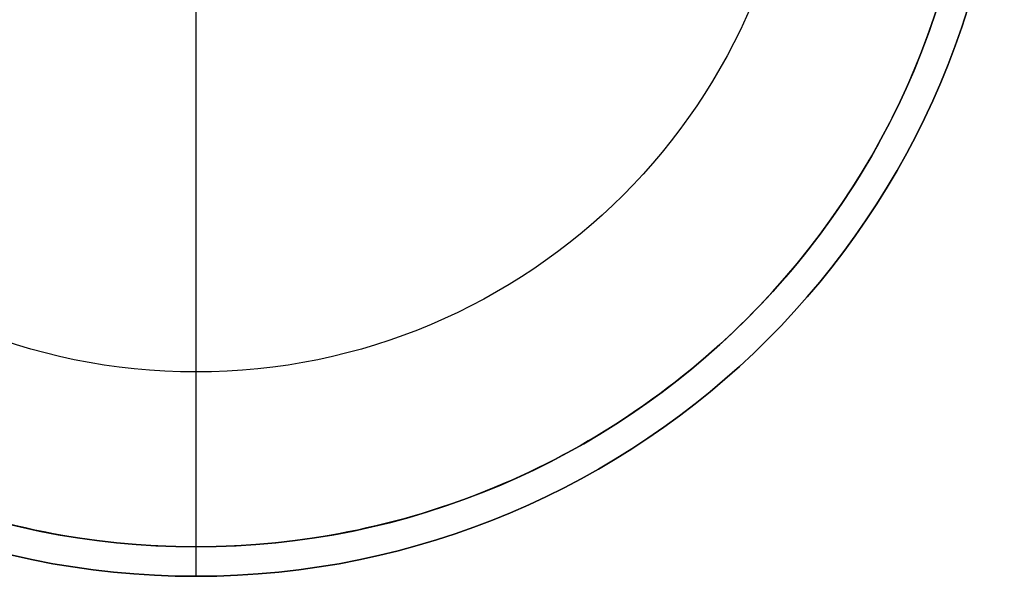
# Model space of a CAD drawing. Header units: millimetres. Extents: x 16 to 1336, y -27 to 28.
# Tile 2 of 256: x 23 to 33, y -8 to -2. Entities that reach past the tile are written whole.
import ezdxf

# ---------------------------------------------------------------- set-up
doc = ezdxf.new("R2010")
doc.units = ezdxf.units.MM
doc.layers.add('Capa 01', color=7, linetype='Continuous')
doc.layers.add('Layer 01', color=7, linetype='Continuous')

msp = doc.modelspace()

# ---------------------------------------------------------------- linework, layer by layer
at = {"layer": 'Capa 01'}
for p, q in [((24.4943, -7.7706, 1256.2395), (24.4943, -1.4924, 1256.2395)), ((24.4943, -5.7403, 1254.2395), (24.4943, -2.2403, 1254.2395)), ((24.4943, -5.7403, 1256.2395), (24.4943, -5.7403, 1254.2395)), ((24.4943, -7.4785, 1256.367), (24.4943, -7.4785, 1279.831)), ((24.4943, -7.7706, 1279.831), (24.4943, -7.4785, 1279.831)), ((24.4943, -7.7706, 1256.2395), (24.4943, -7.7706, 1279.831))]:
    msp.add_line(p, q, dxfattribs=at)
at = {"layer": 'Capa 01', "extrusion": (0, 0, -1)}
for centre, radius in [((-24.4943, 0.2597, -1256.2395), 8.0302), ((-24.4943, 0.2597, -1279.831), 7.7382), ((-24.4943, 0.2597, -1256.2395), 6), ((-24.4943, 0.2597, -1254.2395), 6), ((-24.4943, 0.2597, -1255.2395), 6)]:
    msp.add_arc(centre, radius, 180, 0, dxfattribs=at)
at = {"layer": 'Capa 01'}
for centre, radius, end in [((24.4943, 0.2597, 1279.831), 8.0302, 0), ((24.4943, 0.2597, 1268.0352), 8.0302, 360), ((24.4943, 0.2597, 1256.367), 7.7382, 0), ((24.4943, 0.2597, 1268.099), 7.7382, 0)]:
    msp.add_arc(centre, radius, 180, end, dxfattribs=at)
at = {"layer": 'Layer 01'}
msp.add_open_spline([(16.7561, 0.2597, 1279.831), (16.7561, -0.7565, 1279.831), (16.9563, -1.7628, 1279.831), (17.734, -3.6405, 1279.831), (18.304, -4.4935, 1279.831), (19.7411, -5.9306, 1279.831), (20.5942, -6.5006, 1279.831), (22.4719, -7.2784, 1279.831), (23.4781, -7.4785, 1279.831), (25.5105, -7.4785, 1279.831), (26.5168, -7.2784, 1279.831), (28.3944, -6.5006, 1279.831), (29.2475, -5.9306, 1279.831), (30.6846, -4.4935, 1279.831), (31.2546, -3.6405, 1279.831), (32.0324, -1.7628, 1279.831), (32.2325, -0.7565, 1279.831), (32.2325, 1.2759, 1279.831), (32.0324, 2.2821, 1279.831), (31.2546, 4.1598, 1279.831), (30.6846, 5.0128, 1279.831), (29.2475, 6.45, 1279.831), (28.3944, 7.0199, 1279.831), (26.5168, 7.7977, 1279.831), (25.5105, 7.9979, 1279.831), (23.4781, 7.9979, 1279.831), (22.4719, 7.7977, 1279.831), (20.5942, 7.0199, 1279.831), (19.7411, 6.45, 1279.831), (18.304, 5.0128, 1279.831), (17.734, 4.1598, 1279.831), (16.9563, 2.2821, 1279.831), (16.7561, 1.2759, 1279.831), (16.7561, 0.2597, 1279.831)], degree=3, knots=[-24.310286, -24.310286, -24.310286, -24.310286, -21.2715, -21.2715, -18.232714, -18.232714, -15.193929, -15.193929, -12.155143, -12.155143, -9.116357, -9.116357, -6.077571, -6.077571, -3.038786, -3.038786, 0, 0, 3.038786, 3.038786, 6.077571, 6.077571, 9.116357, 9.116357, 12.155143, 12.155143, 15.193929, 15.193929, 18.232714, 18.232714, 21.2715, 21.2715, 24.310286, 24.310286, 24.310286, 24.310286], dxfattribs=at)
msp.add_open_spline([(24.4943, -7.4785, 1279.831), (24.4943, -2.3197, 1279.831), (24.4943, 2.8391, 1279.831), (24.4943, 7.9979, 1279.831)], degree=3, dxfattribs=at)

doc.saveas('drawing.dxf')
